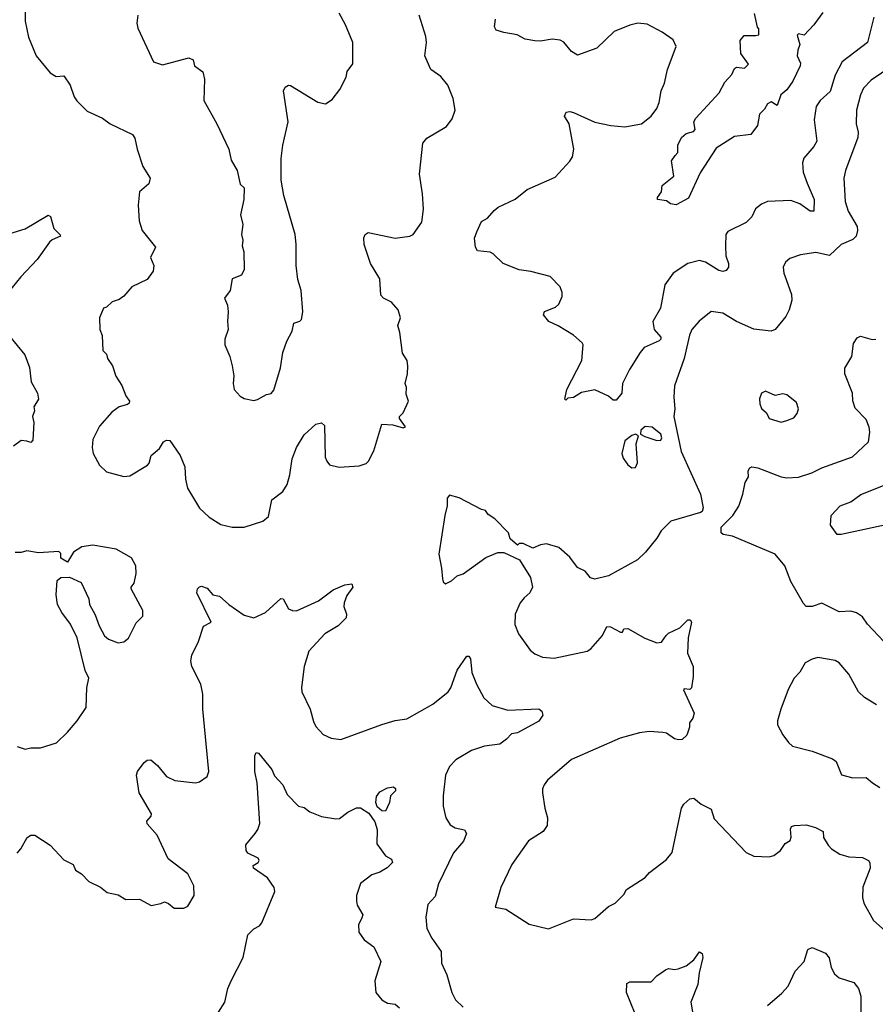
# Model space of a CAD drawing. Extents: x 2057697 to 2160550, y 827490 to 1016834.
# Tile 221 of 256: x 2071158 to 2075572, y 937883 to 942962. Entities that reach past the tile are written whole.
import ezdxf

# ---------------------------------------------------------------- set-up
doc = ezdxf.new("R2010")
doc.units = 0

msp = doc.modelspace()

# ---------------------------------------------------------------- linework, layer by layer
at = {"layer": '0CON20XD'}
for points in [[(2071186.1, 943013.9), (2071186, 942954), (2071202.1, 942872.1), (2071242.5, 942775), (2071315, 942688), (2071345, 942668.8), (2071385, 942673.3), (2071417.1, 942625), (2071438, 942565), (2071453.1, 942543.1), (2071505, 942490), (2071585, 942453.8), (2071624.3, 942424.3), (2071739.5, 942369.5), (2071751.7, 942351.7), (2071762.9, 942295), (2071792.5, 942205), (2071830.8, 942145), (2071823.8, 942115), (2071776.2, 942075), (2071768.8, 942005), (2071773.8, 941925), (2071790, 941875), (2071858.3, 941788.3), (2071832, 941735), (2071849.2, 941695), (2071845.8, 941665), (2071815, 941622), (2071735.6, 941584.4), (2071694.1, 941535.9), (2071670.7, 941519.3), (2071635, 941506.2), (2071605, 941480), (2071590, 941475), (2071570, 941425), (2071571.2, 941365), (2071583.6, 941333.6), (2071586.2, 941256.2), (2071606.1, 941236.1), (2071611.2, 941215), (2071637, 941177), (2071654.1, 941124.1), (2071684, 941075), (2071705, 941022.5), (2071723.3, 940995), (2071722.5, 940985), (2071713.3, 940976.7), (2071670, 940965), (2071633, 940937), (2071570, 940865), (2071535, 940797.5), (2071530.8, 940755), (2071535.8, 940725), (2071570, 940665), (2071605, 940630), (2071695, 940606.7), (2071725, 940610), (2071817.5, 940665), (2071825.9, 940674.1), (2071835.9, 940714.1), (2071879.5, 940750.5), (2071898.8, 940785), (2071915, 940793.8), (2071931.7, 940791.7), (2071986.2, 940715), (2072010, 940655), (2072012.3, 940592.3), (2072024, 940545), (2072085, 940443.3), (2072135, 940396.2), (2072195, 940358.8), (2072254.1, 940344.1), (2072315, 940344)], [(2071766.2, 942985), (2071762, 942945), (2071767.7, 942917.7), (2071847.5, 942745), (2071895, 942730), (2072030, 942765), (2072052.5, 942755), (2072060, 942725), (2072102.7, 942692.7), (2072110.8, 942655), (2072107.5, 942545), (2072174, 942425), (2072236.2, 942295), (2072248.3, 942238.3), (2072278.8, 942185), (2072294.1, 942114.1), (2072316.2, 942095), (2072313.3, 942035), (2072296.4, 941956.4), (2072308, 941905), (2072301.2, 941855), (2072309.2, 941825), (2072306, 941795), (2072314.1, 941764.1), (2072315.9, 941674.1), (2072302.5, 941645), (2072253.3, 941625), (2072243.3, 941565), (2072213.3, 941525), (2072229.3, 941489.3), (2072233.8, 941455), (2072228.8, 941405), (2072233.8, 941365), (2072216.2, 941315), (2072216.2, 941285), (2072241.2, 941225), (2072253, 941177), (2072262.5, 941125), (2072258, 941085), (2072264, 941055), (2072295, 941020), (2072315, 941007.5), (2072365, 940998.8)], [(2072315, 940344), (2072412.5, 940375), (2072440.5, 940399.5), (2072458.8, 940485), (2072515, 940528.8), (2072536.9, 940565), (2072551.9, 940615), (2072563.2, 940696.8), (2072585.8, 940755), (2072625, 940821.2), (2072685, 940876.7), (2072715, 940882.5), (2072729.3, 940869.3), (2072733.9, 940706.1), (2072741.2, 940685), (2072756.4, 940666.4), (2072805, 940653.3), (2072908.3, 940661.7), (2072945, 940673.8), (2072956.7, 940685), (2072985, 940737.5), (2073025, 940876.7), (2073083, 940873), (2073135, 940857.5), (2073147.5, 940862.5), (2073117.5, 940905), (2073117.5, 940915), (2073136.1, 940933.9), (2073163.3, 940995), (2073150.7, 941030.7), (2073153.3, 941065), (2073146.1, 941086.1), (2073158.8, 941135), (2073160, 941175), (2073156, 941205), (2073131.7, 941241.7), (2073119.3, 941349.3), (2073107.5, 941385), (2073122.5, 941425), (2073110, 941465), (2073076.2, 941505), (2073035, 941526), (2073020.9, 941540.9), (2073015.6, 941625), (2072968.1, 941705), (2072935, 941802.5), (2072932.7, 941837.3), (2072940, 941855), (2072956.1, 941863.9), (2073095, 941835.8), (2073170, 941845), (2073186.7, 941855), (2073231.7, 941918.3), (2073241.2, 941985), (2073236.4, 942063.6), (2073220.8, 942165), (2073237.5, 942325), (2073258.3, 942351.7), (2073359.5, 942410.5), (2073388.3, 942451.7), (2073403.3, 942495), (2073393.3, 942555), (2073366.2, 942625), (2073329.7, 942669.7), (2073278.8, 942705), (2073247.5, 942775), (2073255.6, 942845), (2073252.5, 942875), (2073218.1, 942985)], [(2072365, 940998.8), (2072385, 941003.8), (2072430.5, 941029.5), (2072455, 941033.8), (2072469.1, 941050.9), (2072503.7, 941166.3), (2072514.6, 941245.4), (2072535, 941303.3), (2072562.9, 941355), (2072572.4, 941397.6), (2072603, 941407), (2072610.8, 941415), (2072617.5, 941455), (2072608.8, 941565), (2072591.7, 941621.7), (2072583.8, 941695), (2072584.2, 941805), (2072578.1, 941855), (2072520, 942055), (2072507.1, 942135), (2072505.9, 942245.9), (2072514.2, 942315), (2072542.5, 942435), (2072518.8, 942595), (2072527.5, 942615), (2072545, 942623.8), (2072555, 942622), (2072695, 942536.7), (2072735, 942527.5), (2072769.3, 942550.7), (2072808.3, 942601.7), (2072842.5, 942665), (2072847.5, 942695), (2072876.7, 942735), (2072876.2, 942845), (2072838.8, 942935), (2072805.9, 942995.9)], [(2075564.2, 942975), (2075531.4, 942845), (2075400, 942745), (2075364.1, 942675.9), (2075338.3, 942591.7), (2075287.5, 942545), (2075266.3, 942513.7), (2075255.5, 942445), (2075269.5, 942335), (2075255, 942308.6), (2075202.8, 942247.2), (2075195.5, 942224.5), (2075200, 942175), (2075219.5, 942119.5), (2075256.2, 942035), (2075255, 941973.8), (2075235, 941974), (2075182.8, 942012.8), (2075135, 942030), (2075015, 942024.4), (2074985, 942011.4), (2074953.9, 941986.1), (2074935, 941946.2), (2074905, 941916), (2074810.5, 941869.5), (2074800, 941855), (2074798, 941795), (2074800.8, 941745), (2074814, 941705), (2074813.9, 941686.1), (2074802.3, 941667.7), (2074785, 941662.9), (2074765, 941667.8), (2074695, 941711.8), (2074665, 941719.3), (2074604.8, 941705.2), (2074528.9, 941655), (2074485.6, 941595), (2074462.5, 941475), (2074423.3, 941405), (2074430, 941365), (2074465.7, 941325), (2074465.8, 941315), (2074456.2, 941305), (2074379.3, 941270.7), (2074358.6, 941245), (2074302.8, 941157.2), (2074268.1, 941085), (2074263.8, 941035), (2074235, 941000), (2074219.3, 940999.3), (2074195, 941020), (2074125, 941053.3), (2074055, 941038.8), (2074015, 941013.3), (2073985, 941010), (2073975, 941000), (2073970, 941005), (2073980.8, 941055), (2074057.5, 941205), (2074063.8, 941285), (2074060, 941295), (2074014.3, 941334.3), (2073935, 941383.8), (2073887.5, 941405), (2073860, 941440), (2073865, 941456.2), (2073921.2, 941478.8), (2073938.8, 941495), (2073956.2, 941535), (2073956.2, 941555), (2073946, 941585), (2073895, 941638), (2073795, 941664), (2073735, 941671.2), (2073652.5, 941705), (2073600, 941755), (2073585, 941762.5), (2073519.3, 941769.3), (2073508.8, 941788.8), (2073503.5, 941835), (2073515, 941867.5), (2073539.4, 941920.6), (2073571.7, 941938.3), (2073605, 941978.8), (2073626.2, 941995), (2073714.2, 942035.8), (2073775, 942086.2), (2073920.5, 942149.5), (2073995, 942232.5), (2074008.8, 942255), (2074016, 942295), (2073992.5, 942425), (2073968.8, 942465), (2073977.5, 942485), (2073995, 942488.8), (2074015, 942484), (2074124.3, 942434.3), (2074206.8, 942416.8), (2074279.1, 942409.1), (2074365, 942424.3), (2074415, 942464), (2074445, 942504), (2074456.5, 942535), (2074466.9, 942595), (2074484.4, 942635), (2074500, 942705), (2074543.6, 942823.6), (2074528.3, 942858.3), (2074472.5, 942897.5), (2074395, 942940), (2074346.1, 942943.9), (2074305.8, 942934.2), (2074225, 942901.2), (2074135, 942816.2), (2074035, 942780), (2074005, 942798.8), (2073965, 942846), (2073945, 942856), (2073905, 942862), (2073845, 942851.4), (2073815, 942852.5), (2073765, 942862), (2073724.5, 942884.5), (2073655, 942895.6), (2073615, 942908.8), (2073606.7, 942925), (2073612, 942965)], [(2075300.5, 942999.5), (2075254, 942935), (2075205, 942882.5), (2075175, 942890), (2075168.3, 942881.7), (2075182, 942835), (2075171.2, 942805), (2075169.2, 942775), (2075185, 942737.5), (2075184.2, 942725), (2075146.7, 942645), (2075115, 942600.8), (2075084.3, 942575), (2075065, 942520), (2075035, 942538.1), (2075015, 942528.6), (2074999.4, 942500.6), (2074974, 942475), (2074964, 942416), (2074930, 942370), (2074845, 942360), (2074750.4, 942299.6), (2074668, 942172), (2074608, 942042), (2074545, 942006.7), (2074515, 942012.5), (2074495, 942028), (2074447.5, 942035), (2074447.5, 942045), (2074468.8, 942075), (2074472.5, 942107.5), (2074532.5, 942155), (2074520, 942235), (2074538.3, 942261.7), (2074552.3, 942277.7), (2074552.5, 942315), (2074572.5, 942355), (2074595, 942375.8), (2074633.8, 942386.2), (2074642.5, 942395), (2074636, 942435), (2074645, 942453.8), (2074765.8, 942584.2), (2074795, 942640), (2074830.5, 942679.5), (2074845, 942710), (2074855, 942716.7), (2074897, 942713), (2074917, 942733), (2074878.3, 942788.3), (2074874.4, 942855), (2074895, 942881.2), (2074955, 942880), (2074970, 942885), (2074970, 942915), (2074963, 942923), (2074947.5, 942995)], [(2075705, 942754.4), (2075549.7, 942650.3), (2075511.3, 942608.7), (2075495.3, 942575), (2075475.3, 942495), (2075472.5, 942425), (2075482.6, 942382.6), (2075481.8, 942355), (2075417.8, 942185), (2075410, 942145), (2075415.5, 942025), (2075431.2, 941975), (2075478, 941895), (2075479.7, 941875), (2075472, 941845), (2075455, 941828.2), (2075395, 941803.1), (2075335, 941745.7), (2075265, 941761.1), (2075185, 941749.4), (2075130.3, 941729.7), (2075108.3, 941711.7), (2075095.8, 941685), (2075099.2, 941655), (2075112.1, 941622.1), (2075138.6, 941545), (2075141.1, 941515), (2075127.5, 941465), (2075109.4, 941430.6), (2075055, 941364.3), (2075035, 941355.6), (2074945, 941366.5), (2074855.3, 941405.3), (2074785, 941448.6), (2074725, 941456.2), (2074662.5, 941407.5), (2074625.6, 941365), (2074612.5, 941335), (2074584.6, 941215), (2074535.7, 941074.3), (2074531.9, 941015), (2074537.1, 940955), (2074531.9, 940915), (2074570.5, 940735), (2074670, 940515), (2074683.3, 940445), (2074677.5, 940425), (2074669.3, 940420.7), (2074516.7, 940375), (2074466.7, 940325), (2074445, 940287.5), (2074386.7, 940215), (2074345, 940176.7), (2074195.9, 940094.1), (2074125, 940076.2), (2074102.7, 940082.7), (2074075, 940117.5), (2074035, 940136.7), (2073995, 940190), (2073939.7, 940239.7), (2073875, 940258), (2073845, 940253.8), (2073805, 940236.2), (2073755, 940260), (2073735, 940260), (2073725, 940252.5), (2073687.5, 940285), (2073680, 940315), (2073608.3, 940388.3), (2073575, 940410), (2073560, 940430), (2073540, 940435), (2073425, 940496.7), (2073375, 940510), (2073362.5, 940495), (2073363.3, 940455), (2073350, 940405), (2073319.2, 940205), (2073333.6, 940133.6), (2073338.3, 940078.3), (2073343, 940063), (2073355, 940052.5), (2073385, 940067.5), (2073415, 940093.3), (2073445, 940104.2), (2073562.6, 940187.4), (2073625, 940214.2), (2073655, 940214), (2073736, 940176), (2073793.3, 940085), (2073803.8, 940035), (2073790, 940005), (2073759.2, 939980.8), (2073740, 939955), (2073714.2, 939895), (2073712.1, 939842.1), (2073730.8, 939795), (2073790.7, 939710.7), (2073815, 939690.8), (2073854.4, 939674.4), (2073915, 939668.1), (2074084.5, 939705.5), (2074103.2, 939716.8), (2074163.3, 939785), (2074187, 939833), (2074205, 939830), (2074257, 939803), (2074267.5, 939802.5), (2074275, 939820), (2074295, 939822.5), (2074381.7, 939771.7), (2074445, 939747.5), (2074469.3, 939750.7), (2074492.5, 939785), (2074505, 939797.5), (2074562.5, 939825), (2074604.1, 939865.9), (2074616.2, 939866.2), (2074623.3, 939855), (2074606.4, 939773.6), (2074603.3, 939695), (2074632.5, 939625), (2074632.5, 939575), (2074622.5, 939515), (2074615, 939507.5), (2074585, 939510), (2074582.5, 939505), (2074637.5, 939385), (2074630.7, 939359.3), (2074612.5, 939335), (2074613, 939313), (2074598.8, 939271.2), (2074575, 939250), (2074557, 939247), (2074535, 939253.3), (2074495, 939281.2), (2074475, 939286), (2074405, 939291.4), (2074355, 939284.3), (2074255, 939255.7), (2074005, 939146), (2073880.3, 939039.7), (2073863.3, 939015), (2073853.8, 938995), (2073853.8, 938975), (2073865.8, 938895), (2073880.8, 938845), (2073878, 938805), (2073858, 938775), (2073782.7, 938727.3), (2073695.6, 938605), (2073640, 938485), (2073610, 938385), (2073665, 938373.3), (2073786.1, 938296.1), (2073885, 938272), (2074015, 938323.8), (2074105, 938318.8), (2074125, 938326.2), (2074195, 938387.5), (2074230, 938405), (2074275, 938450), (2074287.5, 938475), (2074385, 938537.5), (2074407, 938563), (2074495, 938630), (2074523.9, 938666.1), (2074572, 938895), (2074583.3, 938915), (2074615, 938942.5), (2074635, 938946.7), (2074672.5, 938915), (2074725, 938890), (2074740.8, 938840.8), (2074905, 938666.7), (2074945, 938646.7), (2075023.9, 938643.9), (2075048.3, 938651.7), (2075083.2, 938676.8), (2075106.9, 938713.1), (2075131.9, 938728.1), (2075136.7, 938745), (2075133.5, 938786.5), (2075140, 938800), (2075155, 938805.8), (2075215, 938808.8), (2075262.5, 938795), (2075302.5, 938775), (2075304.2, 938744.2), (2075328, 938705), (2075345, 938686), (2075387.9, 938657.9), (2075434.3, 938644.3), (2075505, 938641.1), (2075535.7, 938625.7), (2075542.7, 938612.7), (2075544.4, 938585), (2075507.4, 938487.4), (2075504.6, 938435), (2075511.8, 938405), (2075562.5, 938315), (2075638.6, 938248.6)], [(2071055, 941843.1), (2071186.3, 941883.7), (2071305, 941954), (2071316.9, 941946.9), (2071334.4, 941884.4), (2071366.7, 941853.3), (2071367.5, 941845), (2071325, 941827.5), (2071310.8, 941815), (2071248, 941725), (2071164, 941636), (2071074.2, 941525)], [(2071105, 941330), (2071183.6, 941233.6), (2071207.6, 941167.6), (2071216, 941095), (2071250, 941035), (2071253.8, 941005), (2071231.2, 940965), (2071233.3, 940945), (2071224, 940915), (2071230, 940885), (2071225.9, 940794.1), (2071215, 940781.2), (2071195, 940787.5), (2071165, 940791.9), (2071125, 940762.5)], [(2075615, 939754.2), (2075530.8, 939845), (2075505, 939882), (2075475, 939902.5), (2075445, 939910.8), (2075385, 939907.5), (2075295, 939953.1), (2075245, 939935.8), (2075215, 939936), (2075200.3, 939950.3), (2075136.2, 940065), (2075104, 940145), (2075055.5, 940205.5), (2074835, 940298), (2074786.1, 940306.1), (2074776.1, 940316.1), (2074776.7, 940345), (2074836, 940405), (2074867.6, 940452.4), (2074888.1, 940515), (2074899.4, 940575), (2074916.5, 940605), (2074915.6, 940635), (2074925, 940650.8), (2074935, 940656), (2074965, 940650.8), (2075085, 940604.4), (2075115, 940598.6), (2075175, 940603.1), (2075244, 940624), (2075295, 940650.6), (2075453.2, 940706.8), (2075536, 940785), (2075544, 940835), (2075540.5, 940860.5), (2075525, 940900), (2075468.3, 940958.3), (2075455.7, 940995.7), (2075454.3, 941035), (2075414.2, 941135), (2075414.2, 941165), (2075450, 941225), (2075458.8, 941291.2), (2075478.3, 941321.7), (2075495, 941329.2), (2075555, 941311.9), (2075575, 941314.3)], [(2075085, 940886), (2075115, 940894), (2075151.7, 940908.3), (2075168.3, 940931.7), (2075175.7, 940955), (2075165, 940988), (2075115, 941028), (2075095, 941032), (2075054.1, 941024.1), (2075005, 941046.2), (2074984.1, 941035.9), (2074973.9, 941006.1), (2074975, 940980), (2074985, 940957.5), (2075010, 940935), (2075023.8, 940905), (2075085, 940886)], [(2074315, 940651.1), (2074335, 940652), (2074344.1, 940675.9), (2074337.2, 940775), (2074350, 940815), (2074335, 940824.9), (2074315, 940817.8), (2074279.3, 940790.7), (2074264, 940725), (2074270.5, 940700.5), (2074295.6, 940665.6), (2074315, 940651.1)], [(2074445, 940791.9), (2074465, 940792.9), (2074470, 940805), (2074465.1, 940825.1), (2074420.7, 940860.7), (2074385, 940863.6), (2074362, 940845), (2074360, 940825), (2074381.7, 940811.7), (2074445, 940791.9)], [(2075675, 940366.7), (2075395, 940306.2), (2075375, 940306.7), (2075340, 940355), (2075343.8, 940405), (2075390, 940455), (2075444.5, 940475.5), (2075497.4, 940512.6), (2075725, 940604.6)], [(2071145, 939213.3), (2071185, 939200), (2071215, 939206.7), (2071265, 939206.7), (2071347.7, 939232.3), (2071405, 939286.7), (2071453.8, 939345), (2071500, 939415), (2071504.2, 939515.8), (2071513.8, 939565), (2071495.9, 939605.9), (2071453.9, 939773.9), (2071418.8, 939845), (2071374.2, 939904.2), (2071353.3, 939945), (2071346.2, 939995), (2071350.7, 940069.3), (2071370, 940085), (2071415, 940086.7), (2071475, 940058.8), (2071514, 939975), (2071518, 939945), (2071547, 939893), (2071567.5, 939835), (2071595, 939783.8), (2071615, 939766.2), (2071665, 939747.5), (2071695, 939753.3), (2071718.3, 939771.7), (2071758.8, 939851.2), (2071792.5, 939885), (2071792.5, 939915), (2071733, 940027), (2071732.5, 940035), (2071748.8, 940055), (2071758.8, 940105), (2071756.7, 940145), (2071735, 940186.7), (2071655, 940231.4), (2071535, 940251.9), (2071477.3, 940242.7), (2071435, 940216.2), (2071405, 940163.3), (2071370, 940185), (2071369.3, 940209.3), (2071359.3, 940219.3), (2071255, 940212.5), (2071195, 940222.5), (2071165, 940213.3), (2071135, 940213.3)], [(2072102.6, 939482.6), (2072091.9, 939535), (2072045.8, 939625), (2072040, 939655), (2072045.7, 939685), (2072080, 939755), (2072105.6, 939834.4), (2072146, 939855), (2072071.9, 940005), (2072074.3, 940025.7), (2072085, 940036.7), (2072095, 940040), (2072125, 940030), (2072153.3, 939995), (2072188.7, 939988.7), (2072235.7, 939945.7), (2072315, 939890), (2072365, 939876.2), (2072426.1, 939903.9), (2072505, 939976.2), (2072516.7, 939975), (2072545, 939923.8), (2072565, 939914), (2072585, 939912.9), (2072698.8, 939965), (2072775, 940021.2), (2072835, 940046.7), (2072871.7, 940051.7), (2072876.7, 940035), (2072845, 939992.5), (2072831.2, 939955), (2072830, 939935), (2072843.8, 939895), (2072842.3, 939877.7), (2072800, 939835), (2072731.2, 939795), (2072650, 939705), (2072624.5, 939625.5), (2072611.7, 939518.3), (2072613.3, 939495), (2072656, 939405), (2072672.7, 939342.7), (2072685.9, 939315.9), (2072723.3, 939275), (2072765, 939256), (2072815, 939248.8), (2073025, 939327.1), (2073095, 939347.1), (2073155, 939355.8), (2073288.3, 939431.7), (2073368.6, 939495), (2073381.4, 939515), (2073413.7, 939606.3), (2073465, 939678.8), (2073475, 939680), (2073484, 939665), (2073490, 939595), (2073514.5, 939534.5), (2073552, 939465), (2073595, 939424.2), (2073675, 939400), (2073835, 939407.1), (2073852, 939395), (2073856.7, 939375), (2073835, 939344.4), (2073725, 939283.1), (2073695, 939278.6), (2073669.6, 939250.4), (2073635, 939225.8), (2073555, 939215.6), (2073488.3, 939191.7), (2073407.5, 939145), (2073375, 939110.8), (2073353.6, 939065), (2073341.3, 938958.7), (2073342.9, 938905), (2073355.8, 938845), (2073378.6, 938808.6), (2073404.3, 938794.3), (2073452.7, 938782.7), (2073462.5, 938765), (2073447.5, 938725), (2073395.7, 938665), (2073318.6, 938505), (2073301.1, 938438.9), (2073262.3, 938397.7), (2073253, 938333), (2073258.6, 938275), (2073284.4, 938225), (2073332.7, 938155), (2073333.3, 938095), (2073361.9, 938035), (2073387.1, 937945), (2073405, 937906.2), (2073445, 937869.2)], [(2075577.4, 939427.4), (2075516.4, 939466.4), (2075485.5, 939495.5), (2075435, 939586.2), (2075385.4, 939645.4), (2075365, 939657.1), (2075275, 939672.9), (2075245, 939664.4), (2075210, 939645), (2075183, 939597), (2075153.3, 939565), (2075122.7, 939507.3), (2075083.8, 939405), (2075066.7, 939345), (2075066.7, 939325), (2075095, 939273.3), (2075123.2, 939233.2), (2075144.3, 939214.3), (2075245, 939188.6), (2075350.3, 939150.3), (2075370, 939135), (2075396.4, 939066.4), (2075455, 939051.2), (2075525, 939053.8), (2075556.7, 939025), (2075595, 939001.2)], [(2071145, 938663.8), (2071164, 938685), (2071196.8, 938743.2), (2071215, 938755.8), (2071235, 938756), (2071314, 938705), (2071385, 938628), (2071433.3, 938605), (2071446.1, 938576.1), (2071476.4, 938556.4), (2071515, 938517.5), (2071575, 938487.5), (2071609.3, 938459.3), (2071665, 938448), (2071705, 938423.8), (2071775, 938426), (2071835, 938392.5), (2071885, 938402.5), (2071905, 938412.5), (2071925, 938402.5), (2071955, 938378.8), (2072005, 938380), (2072025, 938390), (2072057.1, 938445), (2072055.6, 938495), (2072025, 938555.8), (2071923.6, 938633.6), (2071866.7, 938755), (2071815.7, 938815), (2071812.7, 938827.3), (2071835, 938853.3), (2071837.1, 938865), (2071774.5, 938974.5), (2071760, 939065), (2071766, 939085), (2071798.8, 939131.2), (2071815, 939142), (2071833.9, 939143.9), (2071868.8, 939115), (2071915, 939059.2), (2071957.6, 939037.6), (2072065, 939025.6), (2072085, 939031.4), (2072125, 939058.8), (2072133.1, 939085), (2072102.5, 939405), (2072102.6, 939482.6)], [(2072183.6, 937843.6), (2072215.6, 937894.4), (2072232, 937965), (2072248, 938005), (2072310, 938125), (2072335, 938242.5), (2072365, 938272.5), (2072395, 938287.5), (2072406.1, 938303.9), (2072473.8, 938465), (2072470, 938485), (2072435.7, 938535), (2072363.8, 938585), (2072361.2, 938598.8), (2072387.5, 938615), (2072393.3, 938625), (2072387.3, 938637.3), (2072335, 938663.8), (2072326.1, 938676.1), (2072323.9, 938706.1), (2072372, 938765), (2072386, 938785), (2072395.9, 938815.9), (2072382.5, 939025), (2072370.8, 939085), (2072370, 939165), (2072378.3, 939181.7), (2072389.3, 939179.3), (2072458.8, 939095), (2072472.4, 939062.4), (2072514.2, 939015), (2072536.7, 938965), (2072596, 938906), (2072625, 938898.8), (2072655, 938876.2), (2072715, 938852), (2072789.3, 938839.3), (2072807.7, 938842.3), (2072850, 938875), (2072895, 938897.1), (2072915, 938896.9), (2072959.4, 938869.4), (2072989.2, 938825), (2073001.1, 938785), (2073000.5, 938710.5), (2073045, 938648.8), (2073075, 938631.2), (2073080, 938615), (2073052.6, 938587.4), (2073015, 938565.6), (2072975, 938552), (2072915, 938506.7), (2072895.8, 938445), (2072894.3, 938415.7), (2072898.9, 938395), (2072926.9, 938345), (2072921.4, 938325), (2072905.8, 938295), (2072907.5, 938255), (2072935, 938216.2), (2072985, 938180), (2073020, 938105), (2072990, 938005), (2072994, 937945), (2073025, 937906), (2073055, 937890), (2073095, 937883.8), (2073116.2, 937865)], [(2073045, 938880), (2073025, 938881.9), (2073001.4, 938901.4), (2072994, 938925), (2072998.1, 938955), (2073015, 938980), (2073055, 939000.8), (2073085.8, 939005.8), (2073095.9, 938995.9), (2073096.2, 938985), (2073070.5, 938959.5), (2073066, 938925), (2073045, 938880)], [(2074332.5, 937835), (2074288.1, 937945), (2074289.5, 937990.5), (2074305, 938000), (2074415, 937999.2), (2074445, 938030.8), (2074488.8, 938061.2), (2074505, 938068), (2074535, 938062.5), (2074555, 938065.8), (2074595, 938082.5), (2074635, 938112), (2074665, 938153.8), (2074677.5, 938145), (2074681.4, 938125), (2074663.6, 938045), (2074655.6, 937985), (2074620.6, 937895), (2074638.8, 937785)], [(2075015, 937876.7), (2075089.5, 937940.5), (2075122.3, 937977.7), (2075158, 938055), (2075204, 938105), (2075224.2, 938165.8), (2075246.1, 938176.1), (2075315, 938146.7), (2075333.9, 938123.9), (2075343, 938073), (2075360.5, 938040.5), (2075385, 938020), (2075460, 937995), (2075484, 937965), (2075497.5, 937925), (2075497.5, 937845)]]:
    msp.add_lwpolyline(points, dxfattribs=at)

doc.saveas('drawing.dxf')
